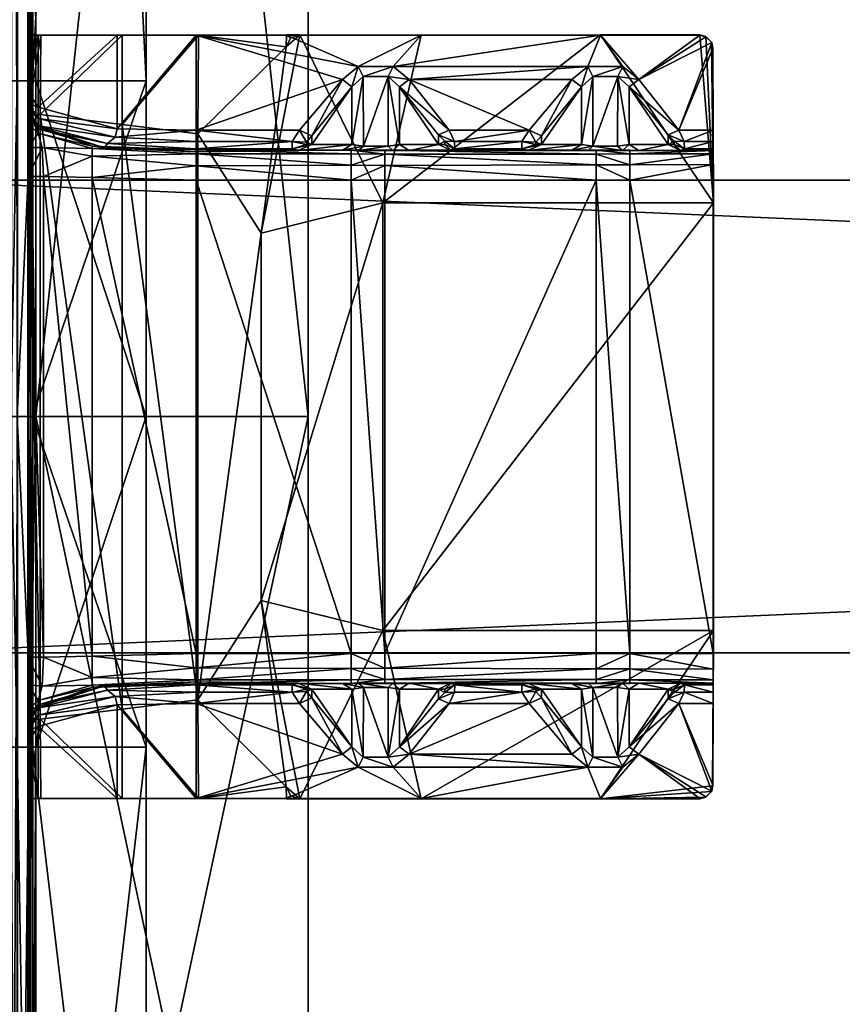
# Model space of a CAD drawing. Header units: inches. Extents: x 492 to 688, y -128 to 44.
# Tile 166 of 256: x 498 to 503, y -31 to -25. Entities that reach past the tile are written whole.
import ezdxf

# ---------------------------------------------------------------- set-up
doc = ezdxf.new("R2010")
doc.units = ezdxf.units.IN
doc.header["$MEASUREMENT"] = 0
doc.layers.add('A-FURN', color=7, linetype='Continuous')
doc.layers.add('CET color Grey23', color=7, linetype='Continuous', true_color=0x393c39)
doc.layers.add('CET color tan', color=7, linetype='Continuous', true_color=0xd4b38d)

# ---------------------------------------------------------------- blocks, each defined once
blk = doc.blocks.new('*C82')
at = {"layer": 'CET color Grey23', "linetype": 'Continuous'}
mesh = blk.add_polyface(dxfattribs=at)
corners = [(31.0913, 11.5154, 26.4181), (31.0773, 11.5154, 26.3844), (31.0775, 10.7565, 26.3145), (31.0915, 10.7565, 26.3481), (31.0437, 11.5154, 26.3705), (31.0439, 10.7565, 26.3005), (30.4013, 10.7565, 26.3005), (30.4011, 11.5154, 26.3705), (30.4013, 10.7565, 26.2025), (30.4011, 11.5154, 26.2725), (31.0634, 10.7565, 26.2025), (31.0632, 11.5154, 26.2725), (31.1525, 10.7565, 26.2395), (31.1523, 11.5154, 26.3095), (31.1895, 10.7565, 26.3286), (31.1893, 11.5154, 26.3986), (31.1873, 10.7565, 27.3677), (29.457, 10.7565, 27.3942), (31.0437, 10.7565, 27.3942), (31.0439, 3.2687, 27.3942), (29.4572, 3.2687, 27.3942), (31.0758, 10.7565, 27.3807), (31.0758, 3.2687, 27.3807), (31.0893, 10.7565, 27.3482), (31.0893, 3.2687, 27.3482), (31.0915, 5.1975, 25.299), (31.0775, 5.1975, 25.2653), (31.0439, 5.1975, 25.2514), (30.4013, 5.1975, 25.2514), (30.4013, 5.1975, 25.1534), (31.0634, 5.1975, 25.1534), (31.1525, 5.1975, 25.1904), (31.1895, 5.1975, 25.2795), (31.1873, 3.2687, 27.3677), (31.1508, 10.7565, 27.4557), (31.1508, 3.2687, 27.4557), (31.0628, 10.7565, 27.4922), (31.0628, 3.2687, 27.4922), (29.457, 10.7565, 27.4922), (29.4572, 3.2687, 27.4922), (30.5706, 5.4969, 26.6903), (30.5411, 5.4974, 26.8241), (31.0157, 5.4975, 26.928), (27.7523, 5.4969, 26.5904), (27.7523, 5.4977, 27.0391), (28.7977, 5.4977, 27.0418), (28.7978, 5.4969, 26.5902), (29.5822, 5.4969, 26.59), (29.5822, 5.4981, 26.7281), (30.0952, 5.4971, 26.7289), (29.5056, 5.498, 26.728), (27.1728, 5.4969, 26.5899), (27.173, 5.4976, 27.0377), (29.5055, 5.498, 26.9714)]
mesh.append_faces([[corners[k] for k in face] for face in [(0, 1, 2, 0), (0, 2, 3, 0), (1, 4, 5, 1), (1, 5, 2, 1), (11, 12, 10, 11), (13, 14, 12, 13), (15, 16, 14, 15), (18, 21, 22, 18), (18, 22, 19, 18), (21, 23, 24, 21), (23, 3, 25, 23), (23, 25, 24, 23), (10, 12, 31, 10), (10, 31, 30, 10), (14, 16, 33, 14), (14, 33, 32, 14), (34, 36, 37, 34), (40, 41, 42, 40), (43, 44, 45, 43), (43, 45, 46, 43), (47, 48, 49, 47), (46, 50, 48, 46), (46, 48, 47, 46), (51, 52, 44, 51), (50, 46, 45, 50), (50, 45, 53, 50)]])
mesh.append_faces([[corners[k] for k in face] for face in [(6, 29, 28, 6)]], dxfattribs={"vtx0": -1, "vtx1": -1, "vtx3": -1})
mesh.append_faces([[corners[k] for k in face] for face in [(4, 6, 5, 4), (7, 8, 6, 7), (9, 10, 8, 9), (17, 18, 19, 17), (3, 26, 25, 3), (2, 27, 26, 2), (5, 28, 27, 5), (8, 30, 29, 8), (12, 32, 31, 12), (16, 34, 35, 16), (36, 38, 39, 36), (38, 20, 39, 38)]], dxfattribs={"vtx0": -1, "vtx3": -1})
mesh.append_faces([[corners[k] for k in face] for face in [(17, 19, 20, 17), (21, 24, 22, 21), (16, 35, 33, 16), (34, 37, 35, 34), (36, 39, 37, 36)]], dxfattribs={"vtx1": -1})
mesh.append_faces([[corners[k] for k in face] for face in [(3, 2, 26, 3), (2, 5, 27, 2), (5, 6, 28, 5), (6, 8, 29, 6), (8, 10, 30, 8), (12, 14, 32, 12), (38, 17, 20, 38)]], dxfattribs={"vtx2": -1})
mesh = blk.add_polyface(dxfattribs=at)
corners = [(27.0938, 4.5163, 27.1578), (28.7977, 5.4977, 27.0418), (27.7523, 5.4977, 27.0391), (27.5809, 4.6505, 25.2721), (27.7767, 4.6505, 25.2513), (27.7767, 1.8917, 25.2513), (27.094, 4.7422, 25.2958), (27.5809, 4.7407, 25.2974), (27.094, 4.6505, 25.2696), (27.094, 4.8037, 25.3578), (27.5809, 4.8039, 25.3594), (27.094, 4.8247, 25.4482), (27.5809, 4.8262, 25.449), (27.7767, 4.7401, 25.275), (27.7767, 4.8025, 25.3399), (27.7767, 4.8262, 25.4285), (27.6234, 4.8242, 25.9299), (27.5287, 4.8243, 26.0374), (27.094, 4.8245, 26.4713), (27.094, 4.8345, 26.5402), (27.2627, 4.8345, 26.5402), (27.2835, 4.824, 26.4613), (27.094, 4.876, 26.5816), (27.2639, 4.876, 26.5816), (27.094, 4.9434, 26.5914), (27.296, 4.9434, 26.6024), (27.5848, 4.8594, 26.0646), (27.6522, 4.8502, 25.9671), (27.357, 4.8593, 26.4637), (27.3216, 4.8585, 26.5234), (27.3216, 4.8791, 26.5344), (27.357, 4.9163, 26.5434), (27.5848, 5.1961, 26.5431), (27.0936, 4.6674, 25.4268), (27.0982, 5.4227, 27.0466), (27.5809, 1.8917, 25.2721), (27.094, 1.8917, 25.2696), (27.0936, 1.8748, 25.4268), (27.0938, 2.0232, 27.1578)]
mesh.append_faces([[corners[k] for k in face] for face in [(0, 1, 2, 0), (6, 7, 3, 6), (6, 3, 8, 6), (9, 10, 7, 9), (9, 7, 6, 9), (11, 12, 10, 11), (11, 10, 9, 11), (3, 7, 13, 3), (3, 13, 4, 3), (7, 10, 14, 7), (7, 14, 13, 7), (10, 12, 15, 10), (10, 15, 14, 10), (16, 12, 11, 16), (16, 11, 17, 16), (18, 19, 20, 18), (18, 20, 21, 18), (20, 19, 22, 20), (20, 22, 23, 20), (23, 22, 24, 23), (23, 24, 25, 23), (18, 21, 17, 18), (18, 17, 11, 18), (16, 15, 12, 16), (16, 17, 26, 16), (16, 26, 27, 16), (17, 21, 28, 17), (17, 28, 26, 17), (21, 20, 29, 21), (21, 29, 28, 21), (20, 23, 30, 20), (23, 25, 31, 23), (23, 31, 30, 23), (25, 32, 31, 25), (30, 31, 28, 30), (8, 33, 6, 8), (6, 33, 9, 6), (9, 33, 11, 9), (18, 0, 22, 18), (18, 22, 19, 18), (22, 0, 24, 22), (11, 33, 0, 11), (11, 0, 18, 11), (24, 0, 34, 24)]])
mesh.append_faces([[corners[k] for k in face] for face in [(33, 38, 0, 33)]], dxfattribs={"vtx0": -1, "vtx3": -1})
mesh.append_faces([[corners[k] for k in face] for face in [(20, 30, 29, 20)]], dxfattribs={"vtx1": -1})
mesh.append_faces([[corners[k] for k in face] for face in [(3, 4, 5, 3), (30, 28, 29, 30), (8, 3, 35, 8), (33, 8, 36, 33), (33, 37, 38, 33)]], dxfattribs={"vtx2": -1})
mesh = blk.add_polyface(dxfattribs=at)
corners = [(27.0938, 4.5163, 27.1578), (29.0211, 4.5169, 27.1627), (28.7977, 5.4977, 27.0418), (27.0938, 2.0232, 27.1578), (27.9186, 4.826, 26.0376), (28.1761, 4.825, 26.4853), (28.6221, 4.824, 26.4613), (28.8673, 4.8243, 26.0374), (28.9621, 4.8242, 25.9299), (29.0098, 4.8262, 25.4285), (27.7767, 4.8262, 25.4285), (27.8242, 4.8237, 25.9299), (29.0098, 4.7363, 25.275), (29.0098, 4.6491, 25.2513), (27.7767, 4.6505, 25.2513), (27.7767, 4.7401, 25.275), (29.0098, 4.8025, 25.3399), (27.7767, 4.8025, 25.3399), (28.6346, 4.9434, 26.6024), (28.6025, 4.876, 26.5816), (28.2106, 4.876, 26.5816), (28.1675, 4.9434, 26.5899), (28.6014, 4.8345, 26.5402), (28.2106, 4.8345, 26.5402), (27.6234, 4.8242, 25.9299), (28.128, 4.8717, 26.5431), (28.0962, 4.9098, 26.5431), (28.128, 4.8597, 26.5302), (28.0962, 4.8593, 26.4694), (27.8631, 4.8594, 26.0646), (27.7958, 4.8499, 25.9672), (27.6522, 4.8502, 25.9671), (29.1628, 4.8237, 25.9299), (28.9234, 4.8594, 26.0646), (28.9908, 4.8502, 25.9671), (28.6956, 4.8593, 26.4637), (28.6602, 4.8585, 26.5234), (28.6602, 4.8791, 26.5344), (28.6956, 4.9163, 26.5434), (28.9234, 5.1961, 26.5431), (29.2056, 4.6505, 25.271), (29.2056, 4.7377, 25.2947), (27.7767, 1.8917, 25.2513)]
mesh.append_faces([[corners[k] for k in face] for face in [(0, 1, 2, 0), (1, 0, 3, 1), (4, 5, 6, 4), (4, 6, 7, 4), (8, 9, 10, 8), (8, 10, 11, 8), (12, 13, 14, 12), (12, 14, 15, 12), (16, 12, 15, 16), (16, 15, 17, 16), (9, 16, 17, 9), (9, 17, 10, 9), (18, 19, 20, 18), (18, 20, 21, 18), (20, 19, 22, 20), (20, 22, 23, 20), (23, 22, 6, 23), (23, 6, 5, 23), (24, 11, 10, 24), (21, 20, 25, 21), (21, 25, 26, 21), (20, 23, 27, 20), (23, 5, 28, 23), (23, 28, 27, 23), (5, 4, 29, 5), (5, 29, 28, 5), (4, 11, 30, 4), (4, 30, 29, 4), (30, 11, 24, 30), (30, 24, 31, 30), (25, 28, 26, 25), (8, 11, 4, 8), (8, 4, 7, 8), (9, 8, 32, 9), (8, 7, 33, 8), (8, 33, 34, 8), (7, 6, 35, 7), (7, 35, 33, 7), (6, 22, 36, 6), (6, 36, 35, 6), (22, 19, 37, 22), (19, 18, 38, 19), (19, 38, 37, 19), (18, 39, 38, 18), (37, 38, 35, 37), (12, 40, 13, 12), (16, 41, 12, 16)]])
mesh.append_faces([[corners[k] for k in face] for face in [(25, 27, 28, 25), (13, 42, 14, 13)]], dxfattribs={"vtx0": -1, "vtx3": -1})
mesh.append_faces([[corners[k] for k in face] for face in [(20, 27, 25, 20), (22, 37, 36, 22)]], dxfattribs={"vtx1": -1})
mesh.append_faces([[corners[k] for k in face] for face in [(37, 35, 36, 37)]], dxfattribs={"vtx2": -1})
mesh = blk.add_polyface(dxfattribs=at)
corners = [(27.7523, 5.4977, 27.0391), (27.173, 5.4976, 27.0377), (27.1367, 5.488, 27.0387), (27.1041, 5.4565, 27.0425), (27.0982, 5.4227, 27.0466), (27.0938, 4.5163, 27.1578), (28.8677, 5.2388, 26.5911), (28.6346, 4.9434, 26.6024), (28.1675, 4.9434, 26.5899), (27.9186, 5.2383, 26.5913), (27.8256, 5.3145, 26.5917), (27.7523, 5.4969, 26.5904), (28.7978, 5.4969, 26.5902), (28.9609, 5.3142, 26.5915), (27.5848, 5.1961, 26.5431), (27.5848, 4.8594, 26.0646), (27.357, 4.8593, 26.4637), (27.357, 4.9163, 26.5434), (27.8631, 5.1944, 26.5431), (27.7964, 5.255, 26.5531), (28.0962, 4.9098, 26.5431), (27.296, 4.9434, 26.6024), (27.5291, 5.2388, 26.5911), (27.6223, 5.3142, 26.5915), (27.6515, 5.255, 26.5531), (27.6522, 4.8502, 25.9671), (28.0962, 4.8593, 26.4694), (27.8631, 4.8594, 26.0646), (27.7958, 4.8499, 25.9672), (28.9234, 5.1961, 26.5431), (28.9234, 4.8594, 26.0646), (28.6956, 4.8593, 26.4637), (28.6956, 4.9163, 26.5434), (28.9901, 5.255, 26.5531), (29.1642, 5.3145, 26.5917), (27.1367, 5.4877, 26.5901), (27.1728, 5.4969, 26.5899), (27.1032, 5.4542, 26.59), (27.0967, 5.4181, 26.5914), (27.094, 4.9434, 26.5914)]
mesh.append_faces([[corners[k] for k in face] for face in [(0, 1, 2, 0), (0, 2, 3, 0), (0, 3, 4, 0), (0, 4, 5, 0), (6, 7, 8, 6), (6, 8, 9, 6), (10, 11, 12, 10), (10, 12, 13, 10), (14, 15, 16, 14), (14, 16, 17, 14), (10, 9, 18, 10), (10, 18, 19, 10), (9, 8, 20, 9), (9, 20, 18, 9), (21, 22, 14, 21), (22, 23, 24, 22), (22, 24, 14, 22), (23, 10, 19, 23), (23, 19, 24, 23), (24, 25, 15, 24), (24, 15, 14, 24), (18, 20, 26, 18), (18, 26, 27, 18), (19, 18, 27, 19), (19, 27, 28, 19), (24, 19, 28, 24), (24, 28, 25, 24), (11, 10, 23, 11), (29, 30, 31, 29), (29, 31, 32, 29), (6, 9, 10, 6), (6, 10, 13, 6), (7, 6, 29, 7), (6, 13, 33, 6), (6, 33, 29, 6), (12, 34, 13, 12), (35, 36, 22, 35), (35, 22, 37, 35), (11, 23, 22, 11), (11, 22, 36, 11), (21, 38, 37, 21), (21, 37, 22, 21), (21, 39, 38, 21), (37, 3, 2, 37), (37, 2, 35, 37), (35, 2, 1, 35), (35, 1, 36, 35), (36, 0, 11, 36), (38, 4, 3, 38), (38, 3, 37, 38), (39, 4, 38, 39)]])
mesh = blk.add_polyface(dxfattribs=at)
corners = [(30.1099, 5.4969, 26.5899), (30.5706, 5.4969, 26.6903), (30.5706, 4.9507, 26.6922), (30.1099, 4.9434, 26.5899), (31.0312, 5.0098, 26.7876), (31.0893, 5.1027, 26.7876), (31.0893, 5.0613, 26.7462), (31.0312, 4.9684, 26.7462), (31.0312, 5.0772, 26.7946), (31.0893, 5.166, 26.7946), (31.0312, 5.4969, 26.7919), (31.0893, 5.4969, 26.7946), (29.1642, 5.3145, 26.5917), (29.5822, 5.4969, 26.59), (29.2572, 5.2383, 26.5913), (29.2018, 5.1944, 26.5431), (29.135, 5.255, 26.5531), (29.5061, 4.9434, 26.5899), (29.4348, 4.9098, 26.5431), (28.9609, 5.3142, 26.5915), (28.9901, 5.255, 26.5531), (28.9908, 4.8502, 25.9671), (28.9234, 4.8594, 26.0646), (28.9234, 5.1961, 26.5431), (29.4348, 4.8593, 26.4694), (29.2018, 4.8594, 26.0646), (29.1344, 4.8499, 25.9672), (28.7978, 5.4969, 26.5902), (30.0952, 5.4971, 26.7289), (30.5411, 5.4974, 26.8241), (31.0157, 5.4975, 26.928), (31.0893, 5.4969, 26.9316), (30.0991, 4.9204, 26.7289), (29.5845, 5.4293, 26.7281), (30.5411, 4.975, 26.8241), (31.0189, 5.0345, 26.928), (31.0893, 5.0389, 26.9281), (29.5822, 5.4981, 26.7281), (29.5584, 5.4812, 26.728), (29.5055, 5.498, 26.9714), (28.7977, 5.4977, 27.0418), (29.0211, 4.5169, 27.1627), (29.7315, 4.3429, 26.9714), (29.5845, 5.4293, 26.9714), (29.5584, 5.4812, 26.9714), (29.5056, 5.498, 26.728)]
mesh.append_faces([[corners[k] for k in face] for face in [(0, 1, 2, 0), (0, 2, 3, 0), (4, 5, 6, 4), (4, 6, 7, 4), (8, 9, 5, 8), (8, 5, 4, 8), (10, 11, 9, 10), (10, 9, 8, 10), (1, 10, 8, 1), (1, 8, 2, 1), (12, 13, 0, 12), (12, 0, 14, 12), (12, 14, 15, 12), (12, 15, 16, 12), (14, 17, 18, 14), (14, 18, 15, 14), (19, 12, 16, 19), (19, 16, 20, 19), (20, 21, 22, 20), (20, 22, 23, 20), (15, 18, 24, 15), (15, 24, 25, 15), (16, 15, 25, 16), (16, 25, 26, 16), (20, 16, 26, 20), (20, 26, 21, 20), (3, 17, 14, 3), (3, 14, 0, 3), (27, 13, 12, 27), (0, 28, 29, 0), (0, 29, 1, 0), (10, 30, 31, 10), (10, 31, 11, 10), (1, 30, 10, 1), (13, 28, 0, 13), (32, 28, 33, 32), (34, 29, 28, 34), (34, 28, 32, 34), (35, 30, 29, 35), (31, 30, 35, 31), (31, 35, 36, 31), (37, 38, 33, 37), (39, 40, 41, 39), (37, 45, 38, 37), (28, 37, 33, 28), (33, 38, 44, 33), (33, 44, 43, 33), (38, 45, 39, 38), (38, 39, 44, 38)]])
mesh.append_faces([[corners[k] for k in face] for face in [(39, 43, 44, 39)]], dxfattribs={"vtx0": -1, "vtx3": -1})
mesh.append_faces([[corners[k] for k in face] for face in [(35, 29, 34, 35), (39, 42, 43, 39)]], dxfattribs={"vtx2": -1})
mesh = blk.add_polyface(dxfattribs=at)
corners = [(30.1099, 4.734, 25.3042), (30.7159, 4.6665, 25.3655), (30.1099, 4.6505, 25.283), (30.1099, 4.8049, 25.3662), (30.7159, 4.7913, 25.4113), (30.1099, 4.8278, 25.4528), (30.7159, 4.8366, 25.4739), (30.1099, 4.8163, 26.4728), (30.7159, 4.8496, 25.5692), (30.1099, 4.8345, 26.5402), (30.6444, 4.8387, 26.6031), (30.1099, 4.876, 26.5816), (30.6258, 4.8641, 26.67), (30.1099, 4.9434, 26.5899), (30.5828, 4.9013, 26.685), (29.5492, 4.876, 26.5816), (29.5061, 4.9434, 26.5899), (29.5492, 4.8345, 26.5402), (29.5147, 4.825, 26.4853), (29.2572, 4.826, 26.0376), (29.2056, 4.8262, 25.4481), (29.1628, 4.8237, 25.9299), (29.0098, 4.8262, 25.4285), (29.4666, 4.8717, 26.5431), (29.4348, 4.9098, 26.5431), (29.4666, 4.8597, 26.5302), (29.4348, 4.8593, 26.4694), (29.2018, 4.8594, 26.0646), (29.1344, 4.8499, 25.9672), (28.9621, 4.8242, 25.9299), (28.9908, 4.8502, 25.9671), (29.2056, 4.6505, 25.271), (29.2056, 4.7377, 25.2947), (29.2056, 4.8046, 25.3596), (29.0098, 4.7363, 25.275), (29.0098, 4.8025, 25.3399), (30.1099, 1.8917, 25.283), (29.0098, 4.6491, 25.2513), (29.2056, 1.8917, 25.271), (30.0991, 4.9204, 26.7289), (29.5845, 5.4293, 26.7281), (29.7315, 4.3429, 26.7283), (30.5411, 1.5672, 26.8241), (30.5411, 4.975, 26.8241), (29.7315, 2.1993, 26.7283), (29.5055, 5.498, 26.9714), (29.0211, 4.5169, 27.1627), (29.7315, 4.3429, 26.9714), (29.7315, 2.1993, 26.9714), (29.5845, 5.4293, 26.9714)]
mesh.append_faces([[corners[k] for k in face] for face in [(0, 1, 2, 0), (3, 4, 0, 3), (5, 6, 3, 5), (7, 8, 5, 7), (9, 10, 7, 9), (11, 12, 9, 11), (13, 14, 11, 13), (15, 11, 9, 15), (15, 9, 17, 15), (17, 9, 7, 17), (17, 7, 18, 17), (18, 7, 5, 18), (18, 5, 19, 18), (20, 21, 19, 20), (20, 19, 5, 20), (22, 21, 20, 22), (16, 15, 23, 16), (16, 23, 24, 16), (15, 17, 25, 15), (17, 18, 26, 17), (17, 26, 25, 17), (18, 19, 27, 18), (18, 27, 26, 18), (19, 21, 28, 19), (19, 28, 27, 19), (21, 29, 30, 21), (21, 30, 28, 21), (23, 26, 24, 23), (0, 2, 31, 0), (0, 31, 32, 0), (3, 0, 32, 3), (3, 32, 33, 3), (34, 32, 31, 34), (35, 33, 32, 35), (35, 22, 20, 35), (35, 20, 33, 35), (5, 3, 33, 5), (5, 33, 20, 5), (45, 46, 47, 45), (41, 40, 49, 41), (41, 49, 47, 41)]])
mesh.append_faces([[corners[k] for k in face] for face in [(44, 39, 41, 44)]], dxfattribs={"vtx0": -1, "vtx1": -1, "vtx3": -1})
mesh.append_faces([[corners[k] for k in face] for face in [(13, 15, 16, 13), (23, 25, 26, 23), (39, 42, 43, 39)]], dxfattribs={"vtx0": -1, "vtx3": -1})
mesh.append_faces([[corners[k] for k in face] for face in [(15, 25, 23, 15)]], dxfattribs={"vtx1": -1})
mesh.append_faces([[corners[k] for k in face] for face in [(13, 11, 15, 13), (31, 2, 36, 31), (37, 31, 38, 37), (39, 40, 41, 39), (41, 47, 48, 41)]], dxfattribs={"vtx2": -1})
mesh = blk.add_polyface(dxfattribs=at)
corners = [(31.0893, 3.2687, 27.3482), (31.0915, 5.1975, 25.299), (31.0915, 3.2687, 25.1207), (31.0775, 5.1975, 25.2653), (31.0775, 3.2687, 25.0871), (31.0439, 5.1975, 25.2514), (31.0439, 3.2687, 25.0731), (30.4013, 5.1975, 25.2514), (30.4013, 3.2687, 25.0731), (30.4013, 5.1975, 25.1534), (30.4013, 3.2687, 24.9751), (31.0634, 5.1975, 25.1534), (31.0634, 3.2687, 24.9751), (31.1525, 5.1975, 25.1904), (31.1525, 3.2687, 25.0121), (31.1895, 5.1975, 25.2795), (31.1895, 3.2687, 25.1012), (31.1873, 3.2687, 27.3677), (30.1099, 4.6505, 25.283), (30.7159, 4.6665, 25.3655), (30.7159, 1.8757, 25.3655), (30.1099, 4.734, 25.3042), (30.7159, 4.7913, 25.4113), (30.1099, 4.8049, 25.3662), (30.7159, 4.8366, 25.4739), (30.1099, 4.8278, 25.4528), (30.7159, 4.8496, 25.5692), (30.1099, 4.8163, 26.4728), (30.6444, 4.8387, 26.6031), (30.1099, 4.8345, 26.5402), (30.6258, 4.8641, 26.67), (30.1099, 4.876, 26.5816), (30.5828, 4.9013, 26.685), (30.1099, 4.9434, 26.5899), (30.5706, 4.9507, 26.6922), (31.0071, 4.842, 25.488), (31.0893, 4.8335, 25.5166), (31.0893, 4.6732, 25.4075), (31.0008, 4.6732, 25.4084), (31.0312, 4.9254, 25.5721), (31.0893, 4.9782, 25.6105), (31.0312, 4.9645, 25.7268), (31.0893, 5.0594, 25.7906), (31.0312, 4.9501, 26.6788), (31.0893, 5.043, 26.6788), (31.0312, 4.9684, 26.7462), (31.0893, 5.0613, 26.7462), (31.0312, 5.0098, 26.7876), (31.0312, 5.0772, 26.7946), (31.0008, 1.869, 25.4084), (31.0893, 1.869, 25.4075), (30.5411, 4.975, 26.8241), (31.0189, 1.5077, 26.928), (31.0189, 5.0345, 26.928), (31.0893, 1.5033, 26.9281), (31.0893, 5.0389, 26.9281)]
mesh.append_faces([[corners[k] for k in face] for face in [(0, 1, 2, 0), (1, 3, 4, 1), (1, 4, 2, 1), (11, 13, 14, 11), (11, 14, 12, 11), (13, 15, 16, 13), (13, 16, 14, 13), (15, 17, 16, 15), (21, 22, 19, 21), (23, 24, 22, 23), (25, 26, 24, 25), (27, 28, 26, 27), (29, 30, 28, 29), (31, 32, 30, 31), (33, 34, 32, 33), (35, 36, 37, 35), (35, 37, 38, 35), (39, 40, 36, 39), (39, 36, 35, 39), (41, 42, 40, 41), (41, 40, 39, 41), (43, 44, 42, 43), (43, 42, 41, 43), (45, 46, 44, 45), (45, 44, 43, 45), (22, 35, 38, 22), (22, 38, 19, 22), (24, 39, 35, 24), (24, 35, 22, 24), (26, 41, 39, 26), (26, 39, 24, 26), (30, 45, 43, 30), (30, 43, 28, 30), (32, 47, 45, 32), (32, 45, 30, 32), (34, 48, 47, 34), (34, 47, 32, 34), (28, 43, 41, 28), (28, 41, 26, 28), (19, 38, 49, 19)]])
mesh.append_faces([[corners[k] for k in face] for face in [(7, 9, 10, 7), (51, 52, 53, 51)]], dxfattribs={"vtx0": -1, "vtx2": -1, "vtx3": -1})
mesh.append_faces([[corners[k] for k in face] for face in [(3, 6, 4, 3), (5, 8, 6, 5), (7, 10, 8, 7), (9, 12, 10, 9), (53, 54, 55, 53)]], dxfattribs={"vtx0": -1, "vtx3": -1})
mesh.append_faces([[corners[k] for k in face] for face in [(3, 5, 6, 3), (5, 7, 8, 5), (9, 11, 12, 9), (18, 19, 20, 18), (38, 37, 50, 38)]], dxfattribs={"vtx2": -1})
mesh = blk.add_polyface(dxfattribs=at)
corners = [(31.0893, 3.2687, 27.3482), (31.0915, 3.2687, 25.1207), (31.0915, 1.3116, 25.202), (31.0775, 3.2687, 25.0871), (31.0775, 1.3116, 25.1683), (31.0439, 3.2687, 25.0731), (31.0439, 1.3116, 25.1544), (30.4013, 3.2687, 25.0731), (30.4013, 1.3116, 25.1544), (30.4013, 3.2687, 24.9751), (30.4013, 1.3116, 25.0564), (31.0634, 3.2687, 24.9751), (31.0634, 1.3116, 25.0564), (31.1525, 3.2687, 25.0121), (31.1525, 1.3116, 25.0934), (31.1895, 3.2687, 25.1012), (31.1895, 1.3116, 25.1825), (31.1873, 3.2687, 27.3677), (30.7159, 4.6665, 25.3655), (31.0008, 1.869, 25.4084), (30.7159, 1.8757, 25.3655), (31.0008, 4.6732, 25.4084), (31.0893, 1.869, 25.4075), (30.5411, 4.975, 26.8241), (30.5411, 1.5672, 26.8241), (31.0189, 1.5077, 26.928), (31.0189, 5.0345, 26.928), (31.0893, 1.5033, 26.9281), (30.1099, 1.8082, 25.3042), (30.7159, 1.7509, 25.4113), (30.1099, 1.7373, 25.3662), (30.7159, 1.7056, 25.4739), (30.1099, 1.7144, 25.4528), (30.7159, 1.6926, 25.5692), (30.1099, 1.7259, 26.4728), (30.6444, 1.7035, 26.6031), (30.1099, 1.7077, 26.5402), (30.6258, 1.6781, 26.67), (30.1099, 1.6662, 26.5816), (30.5828, 1.6409, 26.685), (30.1099, 1.5988, 26.5899), (30.5706, 1.5915, 26.6922), (31.0071, 1.7002, 25.488), (31.0893, 1.7002, 25.5166), (31.0312, 1.6168, 25.5721), (31.0893, 1.564, 25.6105), (31.0893, 1.4828, 25.7906), (31.0312, 1.5777, 25.7268), (31.0312, 1.5921, 26.6788), (31.0893, 1.4992, 26.6788), (31.0312, 1.5738, 26.7462), (31.0312, 1.5324, 26.7876), (31.0312, 1.465, 26.7946)]
mesh.append_faces([[corners[k] for k in face] for face in [(0, 1, 2, 0), (2, 1, 3, 2), (2, 3, 4, 2), (4, 3, 5, 4), (4, 5, 6, 4), (12, 11, 13, 12), (12, 13, 14, 12), (14, 13, 15, 14), (14, 15, 16, 14), (16, 15, 17, 16), (18, 19, 20, 18), (28, 20, 29, 28), (30, 29, 31, 30), (32, 30, 31, 32), (32, 31, 33, 32), (34, 32, 33, 34), (34, 33, 35, 34), (36, 35, 37, 36), (38, 37, 39, 38), (40, 39, 41, 40), (42, 19, 22, 42), (42, 22, 43, 42), (44, 42, 43, 44), (44, 43, 45, 44), (44, 45, 46, 44), (44, 46, 47, 44), (48, 47, 46, 48), (48, 46, 49, 48), (50, 48, 49, 50), (29, 20, 19, 29), (29, 19, 42, 29), (31, 29, 42, 31), (31, 42, 44, 31), (33, 31, 44, 33), (33, 44, 47, 33), (37, 35, 48, 37), (37, 48, 50, 37), (39, 37, 50, 39), (39, 50, 51, 39), (41, 39, 51, 41), (41, 51, 52, 41), (35, 33, 47, 35), (35, 47, 48, 35)]])
mesh.append_faces([[corners[k] for k in face] for face in [(6, 7, 8, 6), (8, 9, 10, 8), (10, 11, 12, 10), (21, 22, 19, 21)]], dxfattribs={"vtx0": -1, "vtx3": -1})
mesh.append_faces([[corners[k] for k in face] for face in [(23, 24, 25, 23)]], dxfattribs={"vtx1": -1, "vtx2": -1})
mesh.append_faces([[corners[k] for k in face] for face in [(6, 5, 7, 6), (8, 7, 9, 8), (10, 9, 11, 10), (26, 25, 27, 26)]], dxfattribs={"vtx2": -1})
mesh = blk.add_polyface(dxfattribs=at)
corners = [(30.1099, 1.5988, 26.5899), (29.5061, 1.5988, 26.5899), (29.5492, 1.6662, 26.5816), (30.1099, 1.6662, 26.5816), (29.5492, 1.7077, 26.5402), (30.1099, 1.7077, 26.5402), (29.5147, 1.7172, 26.4853), (30.1099, 1.7259, 26.4728), (29.2572, 1.7162, 26.0376), (30.1099, 1.7144, 25.4528), (29.2056, 1.716, 25.4481), (29.1628, 1.7185, 25.9299), (29.0098, 1.716, 25.4285), (29.4348, 1.6324, 26.5431), (29.4666, 1.6705, 26.5431), (29.4666, 1.6825, 26.5302), (29.4348, 1.6829, 26.4694), (29.2018, 1.6828, 26.0646), (29.1344, 1.6923, 25.9672), (28.9908, 1.692, 25.9671), (28.9621, 1.718, 25.9299), (30.1099, 1.8082, 25.3042), (29.2056, 1.8045, 25.2947), (29.2056, 1.8917, 25.271), (30.1099, 1.8917, 25.283), (30.1099, 1.7373, 25.3662), (29.2056, 1.7376, 25.3596), (29.0098, 1.8059, 25.275), (29.0098, 1.7397, 25.3399), (30.0991, 1.6218, 26.7289), (29.7315, 2.1993, 26.7283), (29.5845, 1.1129, 26.7281), (29.0211, 2.0226, 27.1627), (29.7315, 2.1993, 26.9714), (29.7315, 4.3429, 26.9714), (29.0211, 4.5169, 27.1627), (29.5055, 1.0442, 26.9714), (29.5845, 1.1129, 26.9714), (30.1099, 4.6505, 25.283), (30.7159, 1.8757, 25.3655), (29.2056, 4.6505, 25.271), (29.0098, 4.6491, 25.2513), (29.0098, 1.8931, 25.2513), (30.0991, 4.9204, 26.7289), (30.5411, 1.5672, 26.8241), (29.7315, 4.3429, 26.7283), (30.7159, 1.7509, 25.4113), (30.6444, 1.7035, 26.6031), (30.6258, 1.6781, 26.67), (30.5828, 1.6409, 26.685)]
mesh.append_faces([[corners[k] for k in face] for face in [(2, 4, 5, 2), (2, 5, 3, 2), (4, 6, 7, 4), (4, 7, 5, 4), (6, 8, 9, 6), (6, 9, 7, 6), (10, 9, 8, 10), (10, 8, 11, 10), (12, 10, 11, 12), (1, 13, 14, 1), (1, 14, 2, 1), (2, 15, 4, 2), (4, 15, 16, 4), (4, 16, 6, 4), (6, 16, 17, 6), (6, 17, 8, 6), (8, 17, 18, 8), (8, 18, 11, 8), (11, 18, 19, 11), (11, 19, 20, 11), (14, 13, 16, 14), (21, 22, 23, 21), (21, 23, 24, 21), (25, 26, 22, 25), (25, 22, 21, 25), (27, 23, 22, 27), (28, 22, 26, 28), (28, 26, 10, 28), (9, 10, 26, 9), (9, 26, 25, 9), (29, 30, 31, 29), (32, 33, 34, 32), (32, 34, 35, 32), (36, 33, 32, 36), (30, 33, 37, 30), (30, 37, 31, 30), (21, 24, 39, 21), (25, 21, 46, 25), (5, 7, 47, 5), (3, 5, 48, 3), (0, 3, 49, 0)]])
mesh.append_faces([[corners[k] for k in face] for face in [(0, 2, 3, 0), (38, 39, 24, 38), (40, 24, 23, 40), (41, 23, 42, 41), (45, 33, 30, 45)]], dxfattribs={"vtx0": -1, "vtx3": -1})
mesh.append_faces([[corners[k] for k in face] for face in [(2, 14, 15, 2)]], dxfattribs={"vtx1": -1})
mesh.append_faces([[corners[k] for k in face] for face in [(0, 1, 2, 0), (14, 16, 15, 14), (43, 29, 44, 43), (30, 29, 43, 30)]], dxfattribs={"vtx2": -1})
mesh = blk.add_polyface(dxfattribs=at)
corners = [(27.094, 1.7177, 26.4713), (27.2627, 1.7077, 26.5402), (27.094, 1.7077, 26.5402), (27.2639, 1.6662, 26.5816), (27.094, 1.6662, 26.5816), (27.296, 1.5988, 26.6024), (27.094, 1.5988, 26.5914), (27.094, 1.7175, 25.4482), (27.5287, 1.7179, 26.0374), (27.2835, 1.7182, 26.4613), (27.6234, 1.718, 25.9299), (27.5809, 1.716, 25.449), (27.7767, 1.716, 25.4285), (27.6522, 1.692, 25.9671), (27.5848, 1.6828, 26.0646), (27.357, 1.6829, 26.4637), (27.3216, 1.6837, 26.5234), (27.3216, 1.6631, 26.5344), (27.357, 1.6259, 26.5434), (27.5848, 1.3461, 26.5431), (27.094, 1.8917, 25.2696), (27.094, 1.8, 25.2958), (27.0936, 1.8748, 25.4268), (27.094, 1.7385, 25.3578), (27.0938, 2.0232, 27.1578), (27.0982, 1.1195, 27.0467), (27.1041, 1.0857, 27.0425), (27.1367, 1.0542, 27.0387), (27.173, 1.0443, 27.0382), (27.5809, 4.6505, 25.2721), (27.7767, 1.8917, 25.2513), (27.5809, 1.8917, 25.2721), (27.094, 4.6505, 25.2696), (27.0936, 4.6674, 25.4268), (27.5809, 1.8015, 25.2974), (27.5809, 1.7383, 25.3594), (27.7767, 1.8021, 25.275), (27.7767, 1.7397, 25.3399)]
mesh.append_faces([[corners[k] for k in face] for face in [(0, 1, 2, 0), (1, 3, 4, 1), (1, 4, 2, 1), (3, 5, 6, 3), (3, 6, 4, 3), (0, 7, 8, 0), (0, 8, 9, 0), (10, 11, 12, 10), (10, 13, 14, 10), (10, 14, 8, 10), (8, 14, 15, 8), (8, 15, 9, 8), (9, 15, 16, 9), (9, 16, 1, 9), (1, 17, 3, 1), (3, 17, 18, 3), (3, 18, 5, 3), (5, 18, 19, 5), (17, 15, 18, 17), (20, 21, 22, 20), (21, 23, 22, 21), (23, 7, 22, 23), (0, 2, 4, 0), (0, 4, 24, 0), (4, 6, 24, 4), (7, 0, 24, 7), (7, 24, 22, 7), (6, 25, 24, 6), (24, 25, 26, 24), (24, 26, 27, 24), (24, 27, 28, 24), (21, 20, 31, 21), (21, 31, 34, 21), (23, 21, 34, 23), (23, 34, 35, 23), (7, 23, 35, 7), (7, 35, 11, 7), (31, 30, 36, 31), (31, 36, 34, 31), (34, 36, 37, 34), (34, 37, 35, 34), (35, 37, 12, 35), (35, 12, 11, 35), (10, 8, 7, 10), (10, 7, 11, 10), (0, 9, 1, 0)]])
mesh.append_faces([[corners[k] for k in face] for face in [(17, 16, 15, 17), (29, 30, 31, 29), (32, 31, 20, 32), (33, 20, 22, 33)]], dxfattribs={"vtx0": -1, "vtx3": -1})
mesh.append_faces([[corners[k] for k in face] for face in [(1, 16, 17, 1)]], dxfattribs={"vtx1": -1})
mesh = blk.add_polyface(dxfattribs=at)
corners = [(31.85, 4.648, 25.744), (-31.85, 4.648, 25.744), (-31.85, 4.648, 27.476), (31.85, 4.648, 27.476), (-31.85, 1.892, 25.744), (-31.85, 1.892, 27.476), (31.85, 1.892, 25.744), (31.85, 1.892, 27.476)]
mesh.append_faces([[corners[k] for k in face] for face in [(0, 2, 3, 0), (1, 5, 2, 1), (1, 6, 4, 1), (5, 3, 2, 5), (4, 7, 5, 4), (6, 3, 7, 6)]], dxfattribs={"vtx0": -1, "vtx3": -1})
mesh.append_faces([[corners[k] for k in face] for face in [(0, 1, 2, 0), (1, 4, 5, 1), (1, 0, 6, 1), (5, 7, 3, 5), (4, 6, 7, 4), (6, 0, 3, 6)]], dxfattribs={"vtx2": -1})
mesh = blk.add_polyface(dxfattribs=at)
corners = [(27.6234, 1.718, 25.9299), (27.7767, 1.716, 25.4285), (27.8242, 1.7185, 25.9299), (28.1675, 1.5988, 26.5899), (28.0962, 1.6324, 26.5431), (28.128, 1.6705, 26.5431), (28.2106, 1.6662, 26.5816), (28.128, 1.6825, 26.5302), (28.2106, 1.7077, 26.5402), (28.0962, 1.6829, 26.4694), (28.1761, 1.7172, 26.4853), (27.8631, 1.6828, 26.0646), (27.9186, 1.7162, 26.0376), (27.7958, 1.6923, 25.9672), (27.6522, 1.692, 25.9671), (28.9621, 1.718, 25.9299), (29.0098, 1.716, 25.4285), (29.1628, 1.7185, 25.9299), (28.9908, 1.692, 25.9671), (28.9234, 1.6828, 26.0646), (28.8673, 1.7179, 26.0374), (28.6956, 1.6829, 26.4637), (28.6221, 1.7182, 26.4613), (28.6602, 1.6837, 26.5234), (28.6014, 1.7077, 26.5402), (28.6602, 1.6631, 26.5344), (28.6025, 1.6662, 26.5816), (28.6956, 1.6259, 26.5434), (28.6346, 1.5988, 26.6024), (28.9234, 1.3461, 26.5431), (29.0098, 1.8059, 25.275), (29.0098, 1.8931, 25.2513), (29.2056, 1.8917, 25.271), (29.0098, 1.7397, 25.3399), (29.2056, 1.8045, 25.2947), (29.2056, 1.716, 25.4481), (29.0211, 4.5169, 27.1627), (27.0938, 2.0232, 27.1578), (29.0211, 2.0226, 27.1627), (29.0098, 4.6491, 25.2513), (27.7767, 1.8917, 25.2513), (27.7767, 1.8021, 25.275), (27.7767, 1.7397, 25.3399)]
mesh.append_faces([[corners[k] for k in face] for face in [(0, 1, 2, 0), (3, 4, 5, 3), (3, 5, 6, 3), (6, 7, 8, 6), (8, 7, 9, 8), (8, 9, 10, 8), (10, 9, 11, 10), (10, 11, 12, 10), (12, 11, 13, 12), (12, 13, 2, 12), (13, 14, 0, 13), (13, 0, 2, 13), (5, 4, 9, 5), (15, 2, 1, 15), (15, 1, 16, 15), (16, 17, 15, 16), (15, 18, 19, 15), (15, 19, 20, 15), (20, 19, 21, 20), (20, 21, 22, 20), (22, 21, 23, 22), (22, 23, 24, 22), (24, 25, 26, 24), (26, 25, 27, 26), (26, 27, 28, 26), (28, 27, 29, 28), (25, 21, 27, 25), (30, 31, 32, 30), (33, 30, 34, 33), (33, 35, 16, 33), (36, 37, 38, 36), (20, 22, 10, 20), (20, 10, 12, 20), (15, 20, 12, 15), (15, 12, 2, 15), (30, 41, 40, 30), (30, 40, 31, 30), (33, 42, 41, 33), (33, 41, 30, 33), (16, 1, 42, 16), (16, 42, 33, 16), (3, 6, 26, 3), (3, 26, 28, 3), (8, 10, 22, 8), (8, 22, 24, 8)]])
mesh.append_faces([[corners[k] for k in face] for face in [(25, 23, 21, 25), (6, 24, 26, 6)]], dxfattribs={"vtx0": -1, "vtx3": -1})
mesh.append_faces([[corners[k] for k in face] for face in [(6, 5, 7, 6), (24, 23, 25, 24)]], dxfattribs={"vtx1": -1})
mesh.append_faces([[corners[k] for k in face] for face in [(5, 9, 7, 5), (39, 31, 40, 39), (6, 8, 24, 6)]], dxfattribs={"vtx2": -1})
mesh = blk.add_polyface(dxfattribs=at)
corners = [(30.5706, 1.0453, 26.6903), (31.0157, 1.0447, 26.928), (30.5411, 1.0448, 26.8241), (27.7523, 1.0453, 26.5904), (28.7977, 1.0447, 27.0399), (27.7523, 1.0444, 27.039), (29.5822, 1.0453, 26.59), (30.0952, 1.0451, 26.7289), (29.5822, 1.0441, 26.7281), (27.1728, 1.0453, 26.5899), (27.173, 1.0443, 27.0382), (29.5056, 1.0442, 26.7281), (29.5055, 1.0442, 26.9714), (28.7978, 1.0453, 26.5902), (31.0913, -11.7712, 26.7308), (31.0915, -11.4566, 26.7176), (31.0775, -11.4566, 26.684), (31.0773, -11.7712, 26.6971), (31.0439, -11.4566, 26.6701), (31.0437, -11.7712, 26.6832), (30.4013, -11.4566, 26.6701), (30.4011, -11.7712, 26.6832), (30.4013, -11.4566, 26.5721), (30.4011, -11.7712, 26.5852), (31.0634, -11.4566, 26.5721), (31.0632, -11.7712, 26.5852), (31.1525, -11.4566, 26.609), (31.1523, -11.7712, 26.6221), (31.1895, -11.4566, 26.6981), (31.1893, -11.7712, 26.7112), (31.1873, -11.4566, 27.3677), (29.457, -11.4566, 27.3942), (29.4572, 3.2687, 27.3942), (31.0439, 3.2687, 27.3942), (31.0437, -11.4566, 27.3942), (31.0758, 3.2687, 27.3807), (31.0758, -11.4566, 27.3807), (31.0893, 3.2687, 27.3482), (31.0893, -11.4566, 27.3482), (31.0915, 1.3116, 25.202), (31.0775, 1.3116, 25.1683), (31.0439, 1.3116, 25.1544), (30.4013, 1.3116, 25.1544), (30.4013, 1.3116, 25.0564), (31.0634, 1.3116, 25.0564), (31.1525, 1.3116, 25.0934), (31.1895, 1.3116, 25.1825), (31.1873, 3.2687, 27.3677), (31.1508, 3.2687, 27.4557), (31.1508, -11.4566, 27.4557), (31.0628, 3.2687, 27.4922), (31.0628, -11.4566, 27.4922), (29.4572, 3.2687, 27.4922), (29.457, -11.4566, 27.4922)]
mesh.append_faces([[corners[k] for k in face] for face in [(0, 1, 2, 0), (3, 4, 5, 3), (6, 7, 8, 6), (9, 3, 5, 9), (9, 5, 10, 9), (11, 12, 4, 11), (11, 4, 13, 11), (13, 6, 8, 13), (13, 8, 11, 13), (14, 15, 16, 14), (14, 16, 17, 14), (17, 16, 18, 17), (17, 18, 19, 17), (19, 18, 20, 19), (19, 20, 21, 19), (25, 24, 26, 25), (27, 26, 28, 27), (29, 28, 30, 29), (31, 33, 34, 31), (34, 33, 35, 34), (34, 35, 36, 34), (36, 37, 38, 36), (38, 37, 39, 38), (38, 39, 15, 38), (15, 39, 40, 15), (15, 40, 16, 15), (16, 40, 41, 16), (16, 41, 18, 16), (18, 41, 42, 18), (18, 42, 20, 18), (24, 44, 45, 24), (24, 45, 26, 24), (26, 45, 46, 26), (26, 46, 28, 26), (28, 46, 47, 28), (28, 47, 30, 28), (30, 48, 49, 30), (49, 50, 51, 49), (51, 52, 53, 51)]])
mesh.append_faces([[corners[k] for k in face] for face in [(20, 43, 22, 20), (22, 44, 24, 22), (53, 32, 31, 53)]], dxfattribs={"vtx0": -1, "vtx3": -1})
mesh.append_faces([[corners[k] for k in face] for face in [(31, 32, 33, 31), (36, 35, 37, 36), (30, 47, 48, 30), (49, 48, 50, 49), (51, 50, 52, 51)]], dxfattribs={"vtx1": -1})
mesh.append_faces([[corners[k] for k in face] for face in [(21, 20, 22, 21), (23, 22, 24, 23), (20, 42, 43, 20), (22, 43, 44, 22), (53, 52, 32, 53)]], dxfattribs={"vtx2": -1})
mesh = blk.add_polyface(dxfattribs=at)
corners = [(29.1642, 1.2277, 26.5917), (29.2572, 1.3039, 26.5913), (30.1099, 1.0453, 26.5899), (29.5822, 1.0453, 26.59), (29.135, 1.2872, 26.5531), (29.2018, 1.3478, 26.5431), (29.4348, 1.6324, 26.5431), (29.5061, 1.5988, 26.5899), (28.9609, 1.228, 26.5915), (28.9901, 1.2872, 26.5531), (28.9234, 1.6828, 26.0646), (28.9908, 1.692, 25.9671), (29.2018, 1.6828, 26.0646), (29.4348, 1.6829, 26.4694), (29.1344, 1.6923, 25.9672), (30.1099, 1.5988, 26.5899), (28.7978, 1.0453, 26.5902), (30.5706, 1.0453, 26.6903), (30.5411, 1.0448, 26.8241), (30.0952, 1.0451, 26.7289), (31.0312, 1.0453, 26.7919), (31.0893, 1.0453, 26.7946), (31.0893, 1.0453, 26.9316), (31.0157, 1.0447, 26.928), (30.0991, 1.6218, 26.7289), (29.5845, 1.1129, 26.7281), (30.5411, 1.5672, 26.8241), (31.0189, 1.5077, 26.928), (31.0893, 1.5033, 26.9281), (29.5822, 1.0441, 26.7281), (29.5584, 1.061, 26.7281), (29.5055, 1.0442, 26.9714), (29.5584, 1.061, 26.9714), (29.5845, 1.1129, 26.9714), (29.7315, 2.1993, 26.9714), (29.0211, 2.0226, 27.1627), (28.7977, 1.0447, 27.0399), (29.5056, 1.0442, 26.7281), (30.5706, 1.5915, 26.6922), (31.0312, 1.5738, 26.7462), (31.0893, 1.4992, 26.6788), (31.0893, 1.4809, 26.7462), (31.0312, 1.5324, 26.7876), (31.0893, 1.4395, 26.7876), (31.0312, 1.465, 26.7946), (31.0893, 1.3762, 26.7946)]
mesh.append_faces([[corners[k] for k in face] for face in [(0, 1, 2, 0), (0, 2, 3, 0), (0, 4, 5, 0), (0, 5, 1, 0), (1, 5, 6, 1), (1, 6, 7, 1), (8, 9, 4, 8), (8, 4, 0, 8), (9, 10, 11, 9), (5, 12, 13, 5), (5, 13, 6, 5), (4, 14, 12, 4), (4, 12, 5, 4), (9, 11, 14, 9), (9, 14, 4, 9), (15, 2, 1, 15), (15, 1, 7, 15), (16, 0, 3, 16), (2, 17, 18, 2), (2, 18, 19, 2), (20, 21, 22, 20), (20, 22, 23, 20), (17, 20, 23, 17), (3, 2, 19, 3), (24, 25, 19, 24), (26, 24, 19, 26), (26, 19, 18, 26), (27, 18, 23, 27), (28, 27, 23, 28), (28, 23, 22, 28), (29, 25, 30, 29), (31, 35, 36, 31), (29, 30, 37, 29), (19, 25, 29, 19), (25, 33, 32, 25), (25, 32, 30, 25), (2, 15, 38, 2), (2, 38, 17, 2), (39, 40, 41, 39), (44, 42, 43, 44), (44, 43, 45, 44), (20, 44, 45, 20), (20, 45, 21, 20), (17, 38, 44, 17), (17, 44, 20, 17)]])
mesh.append_faces([[corners[k] for k in face] for face in [(27, 26, 18, 27), (31, 33, 34, 31), (30, 31, 37, 30), (42, 41, 43, 42)]], dxfattribs={"vtx0": -1, "vtx3": -1})
mesh.append_faces([[corners[k] for k in face] for face in [(31, 32, 33, 31), (30, 32, 31, 30), (42, 39, 41, 42)]], dxfattribs={"vtx2": -1})
mesh = blk.add_polyface(dxfattribs=at)
corners = [(27.8256, 1.2277, 26.5917), (27.7964, 1.2872, 26.5531), (27.8631, 1.3478, 26.5431), (27.9186, 1.3039, 26.5913), (28.0962, 1.6324, 26.5431), (28.1675, 1.5988, 26.5899), (27.296, 1.5988, 26.6024), (27.5848, 1.3461, 26.5431), (27.5291, 1.3034, 26.5911), (27.6515, 1.2872, 26.5531), (27.6223, 1.228, 26.5915), (27.5848, 1.6828, 26.0646), (27.6522, 1.692, 25.9671), (27.8631, 1.6828, 26.0646), (28.0962, 1.6829, 26.4694), (27.7958, 1.6923, 25.9672), (27.7523, 1.0453, 26.5904), (28.9234, 1.3461, 26.5431), (28.6956, 1.6259, 26.5434), (28.6956, 1.6829, 26.4637), (28.9234, 1.6828, 26.0646), (28.8677, 1.3034, 26.5911), (28.6346, 1.5988, 26.6024), (28.9901, 1.2872, 26.5531), (28.9609, 1.228, 26.5915), (28.7978, 1.0453, 26.5902), (29.1642, 1.2277, 26.5917), (27.1367, 1.0545, 26.5901), (27.1032, 1.088, 26.59), (27.1728, 1.0453, 26.5899), (27.0967, 1.1241, 26.5914), (27.094, 1.5988, 26.5914), (28.7977, 1.0447, 27.0399), (27.1367, 1.0542, 27.0387), (27.1041, 1.0857, 27.0425), (27.173, 1.0443, 27.0382), (27.0982, 1.1195, 27.0467), (27.7523, 1.0444, 27.039), (29.0211, 2.0226, 27.1627), (27.0938, 2.0232, 27.1578), (27.357, 1.6259, 26.5434), (27.357, 1.6829, 26.4637)]
mesh.append_faces([[corners[k] for k in face] for face in [(0, 1, 2, 0), (0, 2, 3, 0), (3, 2, 4, 3), (3, 4, 5, 3), (6, 7, 8, 6), (8, 7, 9, 8), (8, 9, 10, 8), (10, 9, 1, 10), (10, 1, 0, 10), (9, 7, 11, 9), (9, 11, 12, 9), (2, 13, 14, 2), (2, 14, 4, 2), (1, 15, 13, 1), (1, 13, 2, 1), (9, 12, 15, 9), (9, 15, 1, 9), (10, 0, 16, 10), (17, 18, 19, 17), (17, 19, 20, 17), (21, 3, 5, 21), (21, 5, 22, 21), (22, 17, 21, 22), (21, 17, 23, 21), (21, 23, 24, 21), (23, 17, 20, 23), (25, 24, 26, 25), (27, 28, 8, 27), (27, 8, 29, 27), (16, 29, 8, 16), (16, 8, 10, 16), (6, 8, 28, 6), (6, 28, 30, 6), (6, 30, 31, 6), (16, 25, 32, 16), (28, 27, 33, 28), (28, 33, 34, 28), (27, 29, 35, 27), (27, 35, 33, 27), (30, 28, 34, 30), (30, 34, 36, 30), (31, 30, 36, 31), (37, 32, 38, 37), (37, 38, 39, 37), (39, 35, 37, 39), (21, 24, 0, 21), (21, 0, 3, 21), (24, 25, 16, 24), (24, 16, 0, 24), (7, 40, 41, 7), (7, 41, 11, 7)]])
at = {"layer": 'CET color tan', "linetype": 'Continuous'}
mesh = blk.add_polyface(dxfattribs=at)
corners = [(-35, -14.3819, 28.5), (35, -14.3819, 28.5), (35, 14.5, 28.5), (-35, 14.5, 28.5)]
mesh.append_faces([[corners[k] for k in face] for face in [(0, 2, 3, 0)]], dxfattribs={"vtx0": -1, "vtx3": -1})
mesh.append_faces([[corners[k] for k in face] for face in [(0, 1, 2, 0)]], dxfattribs={"vtx2": -1})
mesh = blk.add_polyface(dxfattribs=at)
corners = [(-35, -14.3819, 27.563), (35, 14.5, 27.563), (35, -14.3819, 27.563), (-35, 14.5, 27.563)]
mesh.append_faces([[corners[k] for k in face] for face in [(0, 1, 2, 0)]], dxfattribs={"vtx0": -1, "vtx3": -1})
mesh.append_faces([[corners[k] for k in face] for face in [(0, 3, 1, 0)]], dxfattribs={"vtx2": -1})
blk = doc.blocks.new('*C80')
at = {"layer": 'A-FURN', "linetype": 'Continuous', "rotation": 179.9999999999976}
blk.add_blockref('*C82', (529.2105, -24.0804), dxfattribs=at)

msp = doc.modelspace()

# ---------------------------------------------------------------- block references
at = {"layer": 'A-FURN', "linetype": 'Continuous'}
msp.add_blockref('*C80', (0, 0), dxfattribs=at)

doc.saveas('drawing.dxf')
